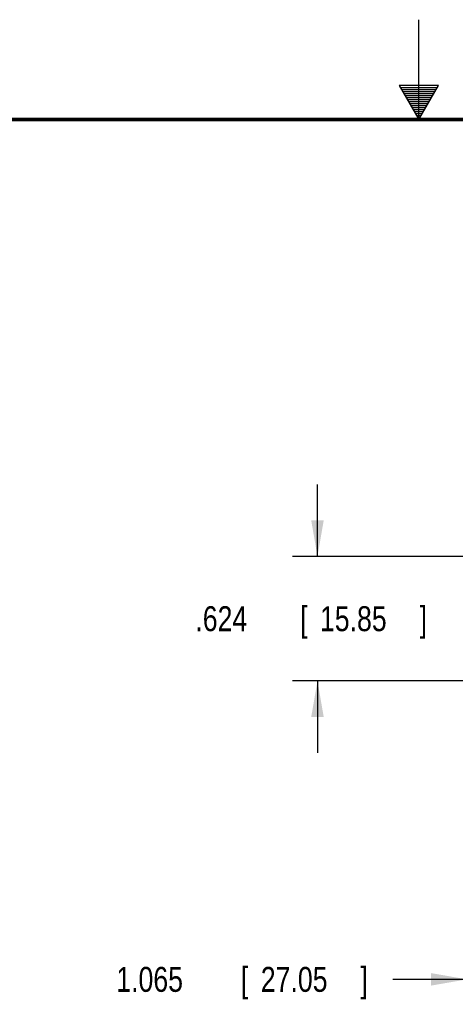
# Model space of a CAD drawing. Header units: inches. Extents: x 0 to 34, y 0 to 22.
# Tile 17 of 21: x 15 to 17.2, y 17.1 to 22. Entities that reach past the tile are written whole.
import ezdxf

# ---------------------------------------------------------------- set-up
doc = ezdxf.new("R2010")
doc.units = ezdxf.units.IN
doc.header["$LTSCALE"] = 1.87
doc.header["$MEASUREMENT"] = 0
doc.layers.get('0').update_dxf_attribs({"linetype": 'CONTINUOUS'})
doc.layers.add('DIMENSIONS', color=7, linetype='CONTINUOUS')
doc.styles.get("Standard").update_dxf_attribs({"font": 'txt', "width": 0.8})
doc.dimstyles.new('DIMSTYLE_2', dxfattribs={"dimtxt": 0.125, "dimasz": 0.18, "dimexe": 0.18, "dimexo": 0.0625, "dimgap": 0.09, "dimtad": 0, "dimtih": 1, "dimtoh": 1, "dimdec": 3, "dimzin": 4, "dimdsep": 46, "dimtxsty": 'STANDARD', "dimblk": '_FILLED', "dimblk1": '_FILLED', "dimblk2": '_FILLED', "dimcen": 0.09, "dimadec": 0, "dimazin": 0, "dimtp": 0.01, "dimtm": 0.01, "dimtfac": 1, "dimtdec": 3, "dimtofl": 0, "dimtmove": 0, "dimatfit": 3, "dimldrblk": '_FILLED', "dimfxl": 1, "dimtolj": 1, "dimtzin": 4, "dimarcsym": 0})

# ---------------------------------------------------------------- blocks, each defined once
blk = doc.blocks.new('_FILLED')
at = {"color": 0, "linetype": 'BYBLOCK'}
blk.add_solid([(0, 0), (-1, 0.174), (-1, -0.174)], dxfattribs=at)
blk = doc.blocks.new('*D25')
at = {"layer": 'DIMENSIONS', "color": 2, "linetype": 'CONTINUOUS'}
for p, q in [((18.3064, 19.1236), (18.3064, 17.0674)), ((17.2414, 18.7497), (17.2414, 17.0674)), ((17.2414, 17.1924), (16.8697, 17.1924)), ((18.3064, 17.1924), (18.6664, 17.1924))]:
    blk.add_line(p, q, dxfattribs=at)
at = {"layer": 'DIMENSIONS', "color": 2, "linetype": 'CONTINUOUS', "xscale": 0.18, "yscale": 0.18, "zscale": 0.18}
blk.add_blockref('_FILLED', (17.2414, 17.1924), dxfattribs=at)
at = {"layer": 'DIMENSIONS', "color": 2, "linetype": 'CONTINUOUS', "xscale": 0.18, "yscale": 0.18, "zscale": 0.18, "rotation": 180}
blk.add_blockref('_FILLED', (18.3064, 17.1924), dxfattribs=at)
at = {"layer": 'DIMENSIONS', "color": 2, "linetype": 'CONTINUOUS', "width": 0.8}
for s, p in [('[', (16.1072, 17.1299)), (']', (16.7072, 17.1299)), ('1.065', (15.4822, 17.1299)), ('27.05', (16.2072, 17.1299))]:
    blk.add_text(s, height=0.125, dxfattribs=at).set_placement(p)
blk = doc.blocks.new('*D27')
at = {"layer": 'DIMENSIONS', "color": 2, "linetype": 'CONTINUOUS'}
for p, q in [((16.4914, 19.3112), (16.4914, 19.6712)), ((18.1188, 19.3112), (16.3664, 19.3112)), ((17.3039, 18.6872), (16.3664, 18.6872)), ((16.4914, 18.6872), (16.4914, 18.3272))]:
    blk.add_line(p, q, dxfattribs=at)
at = {"layer": 'DIMENSIONS', "color": 2, "linetype": 'CONTINUOUS', "xscale": 0.18, "yscale": 0.18, "zscale": 0.18}
for p, rotation in [((16.4914, 19.3112), 270), ((16.4914, 18.6872), 90)]:
    blk.add_blockref('_FILLED', p, dxfattribs=dict(at, rotation=rotation))
at = {"layer": 'DIMENSIONS', "color": 2, "linetype": 'CONTINUOUS', "width": 0.8}
for s, p in [('.624', (15.8789, 18.9367)), ('[', (16.4039, 18.9367)), ('15.85', (16.5039, 18.9367)), (']', (17.0039, 18.9367))]:
    blk.add_text(s, height=0.125, dxfattribs=at).set_placement(p)

msp = doc.modelspace()

# ---------------------------------------------------------------- linework, layer by layer
at = {"color": 2, "linetype": 'CONTINUOUS'}
for p, q in [((17, 21.5), (17, 22)), ((16.902, 21.6697), (17, 21.5)), ((17.098, 21.6697), (16.902, 21.6697)), ((16.9076, 21.66), (17.0924, 21.66)), ((17, 21.5), (17.098, 21.6697)), ((16.9134, 21.65), (17.0866, 21.65)), ((16.9192, 21.64), (17.0808, 21.64)), ((16.925, 21.63), (17.0751, 21.63)), ((16.9307, 21.62), (17.0693, 21.62)), ((16.9365, 21.61), (17.0635, 21.61)), ((16.9423, 21.6), (17.0578, 21.6)), ((16.9481, 21.59), (17.052, 21.59)), ((16.9538, 21.58), (17.0462, 21.58)), ((16.9596, 21.57), (17.0404, 21.57)), ((16.9654, 21.56), (17.0347, 21.56)), ((16.9712, 21.55), (17.0289, 21.55)), ((16.9769, 21.54), (17.0231, 21.54)), ((16.9827, 21.53), (17.0173, 21.53)), ((16.9885, 21.52), (17.0116, 21.52)), ((16.9942, 21.51), (17.0058, 21.51))]:
    msp.add_line(p, q, dxfattribs=at)
at = {"color": 7, "linetype": 'CONTINUOUS', "const_width": 0.02}
msp.add_lwpolyline([(33.5, 21.5), (0.5, 21.5)], dxfattribs=at)

# ---------------------------------------------------------------- dimensions: what is measured, and where the dimension line sits
at = {"layer": 'DIMENSIONS', "color": 2, "linetype": 'CONTINUOUS'}
dim = msp.add_linear_dim(base=(16.4914, 19.3112), p1=(17.3039, 18.6872), p2=(18.1188, 19.3112), angle=90, dimstyle='DIMSTYLE_2', dxfattribs=at)
dim.commit()
dim.dimension.update_dxf_attribs({"geometry": '*D27', "text_midpoint": (16.4914, 18.9992), "dimtype": 160})
dim = msp.add_linear_dim(base=(18.3064, 17.1924), p1=(17.2414, 18.7497), p2=(18.3064, 19.1236), dimstyle='DIMSTYLE_2', dxfattribs=at)
dim.commit()
dim.dimension.update_dxf_attribs({"geometry": '*D25', "text_midpoint": (16.1447, 17.1924), "dimtype": 160})

doc.saveas('drawing.dxf')
